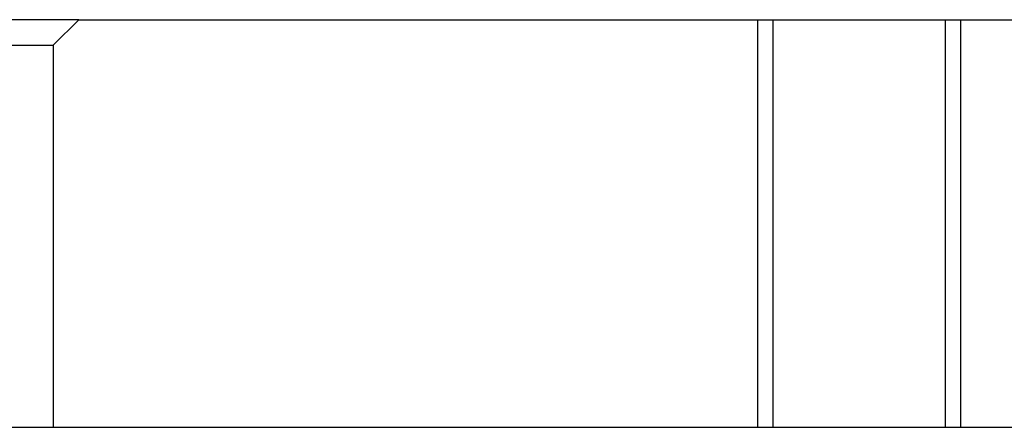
# Model space of a CAD drawing. Header units: millimetres. Extents: x 44 to 271, y 28 to 164.
# Tile 2 of 17: x 89 to 128, y 46 to 62. Entities that reach past the tile are written whole.
import ezdxf

# ---------------------------------------------------------------- set-up
doc = ezdxf.new("R2010")
doc.units = ezdxf.units.MM
doc.layers.add('SectionView', color=7, linetype='Continuous')

msp = doc.modelspace()

# ---------------------------------------------------------------- linework, layer by layer
at = {"layer": 'SectionView', "color": 18, "linetype": 'Continuous', "lineweight": 25, "true_color": 0x000000}
for points in [[(91.62, 61.962), (91.595, 61.962), (91.52, 61.962), (91.395, 61.962), (91.224, 61.962), (91.007, 61.962), (90.747, 61.962), (90.448, 61.962), (90.114, 61.962), (89.748, 61.962), (89.355, 61.962), (88.941, 61.962), (88.51, 61.962), (87.62, 61.962)], [(90.62, 60.962), (91.62, 61.962)], [(91.62, 61.962), (118.881, 61.962)], [(118.285, 61.962), (118.285, 45.962)], [(118.881, 61.962), (118.911, 61.962), (118.981, 61.962), (119.092, 61.962), (119.241, 61.962), (119.428, 61.962), (119.649, 61.962), (119.902, 61.962), (120.183, 61.962), (120.491, 61.962), (120.82, 61.962), (121.167, 61.962), (121.527, 61.962), (121.896, 61.962), (122.27, 61.962)], [(118.881, 61.962), (118.881, 45.962)], [(122.27, 61.962), (122.644, 61.962), (123.013, 61.962), (123.373, 61.962), (123.72, 61.962), (124.049, 61.962), (124.356, 61.962), (124.638, 61.962), (124.891, 61.962), (125.112, 61.962), (125.299, 61.962), (125.448, 61.962), (125.559, 61.962), (125.629, 61.962), (125.659, 61.962)], [(125.659, 61.962), (125.659, 45.962)], [(125.659, 61.962), (152.92, 61.962)], [(126.255, 61.962), (126.255, 45.962)], [(87.62, 60.962), (88.287, 60.962), (88.611, 60.962), (88.922, 60.962), (89.216, 60.962), (89.49, 60.962), (89.741, 60.962), (89.965, 60.962), (90.16, 60.962), (90.323, 60.962), (90.452, 60.962), (90.545, 60.962), (90.601, 60.962), (90.62, 60.962)], [(90.62, 60.962), (90.62, 45.962)], [(87.62, 45.962), (88.287, 45.962), (88.611, 45.962), (88.922, 45.962), (89.216, 45.962), (89.49, 45.962), (89.741, 45.962), (89.965, 45.962), (90.16, 45.962), (90.323, 45.962), (90.452, 45.962), (90.545, 45.962), (90.601, 45.962), (90.62, 45.962)], [(90.62, 45.962), (118.881, 45.962)], [(118.881, 45.962), (118.911, 45.962), (118.981, 45.962), (119.092, 45.962), (119.241, 45.962), (119.428, 45.962), (119.649, 45.962), (119.902, 45.962), (120.183, 45.962), (120.491, 45.962), (120.82, 45.962), (121.167, 45.962), (121.527, 45.962), (121.896, 45.962), (122.27, 45.962)], [(122.27, 45.962), (122.644, 45.962), (123.013, 45.962), (123.373, 45.962), (123.72, 45.962), (124.049, 45.962), (124.356, 45.962), (124.638, 45.962), (124.891, 45.962), (125.112, 45.962), (125.299, 45.962), (125.448, 45.962), (125.559, 45.962), (125.629, 45.962), (125.659, 45.962)], [(125.659, 45.962), (153.92, 45.962)]]:
    msp.add_lwpolyline(points, dxfattribs=at)

doc.saveas('drawing.dxf')
